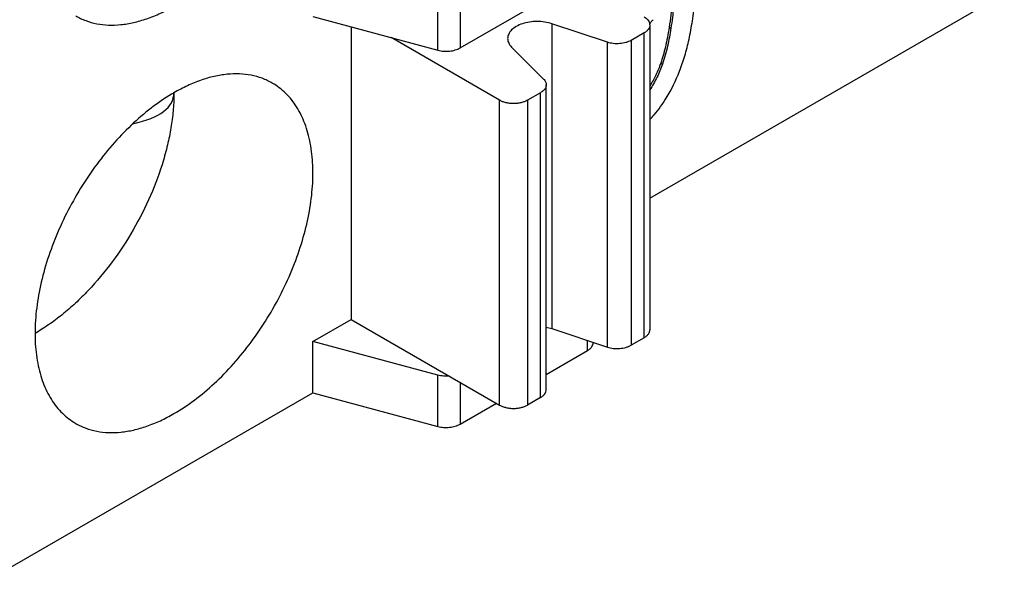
# Model space of a CAD drawing. Header units: inches. Extents: x 0 to 22, y 0 to 17.
# Tile 23 of 64: x 10.26 to 10.655, y 11.759 to 11.986. Entities that reach past the tile are written whole.
import ezdxf

# ---------------------------------------------------------------- set-up
doc = ezdxf.new("R2010")
doc.units = ezdxf.units.IN
doc.header["$LTSCALE"] = 1.21
doc.header["$MEASUREMENT"] = 0
doc.layers.get('0').update_dxf_attribs({"linetype": 'CONTINUOUS'})

msp = doc.modelspace()

# ---------------------------------------------------------------- linework, layer by layer
at = {"color": 7, "linetype": 'CONTINUOUS'}
for p, q in [((10.4365605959, 11.9751497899), (10.4875669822, 12.00460002)), ((10.4276651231, 11.9742441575), (10.4276651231, 12.0025314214)), ((10.4365605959, 12.0034370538), (10.4365605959, 11.9751497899)), ((10.5126064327, 11.9149128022), (10.6546000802, 11.9968975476)), ((10.3776035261, 11.987722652), (10.4276651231, 11.9742441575)), ((10.495550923, 11.9774372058), (10.4733338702, 11.9848433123)), ((10.4733338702, 11.9848433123), (10.4733338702, 11.8626937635)), ((10.3929148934, 11.9836002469), (10.3929148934, 11.8663774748)), ((10.5103001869, 11.9811877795), (10.5050557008, 11.9781597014)), ((10.5103001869, 11.8590382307), (10.5103001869, 11.9811877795)), ((10.5126064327, 11.9844025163), (10.5126064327, 11.8622529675)), ((10.5203226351, 11.9834494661), (10.5210297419, 11.9830411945)), ((10.4523953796, 11.9541839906), (10.4089033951, 11.9792955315)), ((10.495550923, 11.855287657), (10.495550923, 11.9774372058)), ((10.5050557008, 11.9781597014), (10.5050557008, 11.8560101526)), ((10.4571997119, 11.9755277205), (10.4700267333, 11.9626999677)), ((10.5169438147, 11.9690618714), (10.5176509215, 11.9686535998)), ((10.4687754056, 11.9572120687), (10.4635309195, 11.9541839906)), ((10.4687754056, 11.8350625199), (10.4687754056, 11.9572120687)), ((10.4710816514, 11.8382772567), (10.4710816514, 11.9604268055)), ((10.4523953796, 11.8320344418), (10.4523953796, 11.9541839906)), ((10.4635309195, 11.9541839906), (10.4635309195, 11.8320344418)), ((10.3776035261, 11.8575369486), (10.3929148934, 11.8663774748)), ((10.3929148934, 11.8663774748), (10.4523953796, 11.8320344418)), ((10.4710825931, 11.8632728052), (10.4733338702, 11.8626937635)), ((10.4733338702, 11.8626937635), (10.495550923, 11.855287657)), ((10.5103001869, 11.8590382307), (10.5050557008, 11.8560101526)), ((10.4276651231, 11.8440584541), (10.3776035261, 11.8575369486)), ((10.3776035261, 11.836964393), (10.3776035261, 11.8575369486)), ((10.4875669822, 11.8538417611), (10.4875669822, 11.8579491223)), ((10.4710816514, 11.8443234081), (10.4875669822, 11.8538417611)), ((10.4276651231, 11.8234858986), (10.4276651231, 11.8440584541)), ((10.4365605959, 11.8411771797), (10.4365605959, 11.8243915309)), ((10.2425851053, 11.7590070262), (10.3776035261, 11.836964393)), ((10.3776035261, 11.836964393), (10.4276651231, 11.8234858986)), ((10.4687754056, 11.8350625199), (10.4635309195, 11.8320344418)), ((10.4365605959, 11.8243915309), (10.4510965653, 11.8327843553))]:
    msp.add_line(p, q, dxfattribs=at)
for centre, radius, start, end in [((10.4827312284, 12.0102944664), 0.039192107, 319.5518820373, 320.6229853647), ((10.5099503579, 11.9844001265), 0.002655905, 0.0515554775, 10.3331759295), ((10.4812691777, 12.0114942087), 0.041083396, 320.6232200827, 322.4821834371)]:
    msp.add_arc(centre, radius, start, end, dxfattribs=at)
msp.add_ellipse((10.2002597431, 11.9869540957), major_axis=(0.1213990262, -0.0318684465), ratio=0.2528149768, start_param=-0.4595572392, end_param=0.0662692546, dxfattribs=at)
for points, knots in [([(10.5282812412, 11.9786238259), (10.5288148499, 11.9810427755), (10.5297363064, 11.9861738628), (10.5306813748, 11.9943258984), (10.5312479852, 12.0033022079), (10.5313633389, 12.0095627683), (10.5313633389, 12.0128279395)], [0, 0, 0, 0, 0.2160055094, 0.4541600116, 0.7152746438, 1, 1, 1, 1]), ([(10.5216089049, 11.9964879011), (10.5215694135, 11.9954181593), (10.5213390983, 11.9910550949), (10.5208356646, 11.9867075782), (10.5203226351, 11.9834494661)], [0, 0, 0, 0, 0.2450303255, 1, 1, 1, 1]), ([(10.5223841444, 11.9997516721), (10.5223841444, 11.9970172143), (10.5221490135, 11.991422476), (10.5214743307, 11.9858646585), (10.5210297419, 11.9830411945)], [0, 0, 0, 0, 0.4889324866, 1, 1, 1, 1]), ([(10.2825542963, 11.9879983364), (10.2838451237, 11.9872527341), (10.2865864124, 11.9859693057), (10.2910216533, 11.9847441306), (10.2957489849, 11.9842149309), (10.3007189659, 11.9843884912), (10.3058850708, 11.9852543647), (10.311198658, 11.9868050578), (10.3166064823, 11.9890197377), (10.3201515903, 11.9908742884), (10.3219258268, 11.9918987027)], [0, 0, 0, 0, 0.1080099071, 0.2180650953, 0.3319900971, 0.4513244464, 0.5772422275, 0.7105567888, 0.8515558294, 1, 1, 1, 1]), ([(10.4733338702, 11.9848433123), (10.4724082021, 11.985151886), (10.4704504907, 11.9856072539), (10.467428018, 11.9858332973), (10.4644039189, 11.9856079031), (10.4615770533, 11.9849480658), (10.459128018, 11.9838953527), (10.4574656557, 11.982693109), (10.4565072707, 11.981583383), (10.4559985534, 11.9807323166), (10.4556876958, 11.9798449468), (10.4556175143, 11.9792360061), (10.4556174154, 11.9789374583)], [0, 0, 0, 0, 0.140285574, 0.2873856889, 0.4342560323, 0.5746137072, 0.7028135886, 0.8153726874, 0.865786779, 0.9127489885, 0.9570769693, 1, 1, 1, 1]), ([(10.5103001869, 11.9876172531), (10.5106012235, 11.9874434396), (10.5111546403, 11.9870689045), (10.5118450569, 11.9864033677), (10.5123340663, 11.985671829), (10.5125154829, 11.9851387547), (10.5125631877, 11.9848765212)], [0, 0, 0, 0, 0.2849873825, 0.5452344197, 0.781481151, 1, 1, 1, 1]), ([(10.5126062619, 11.9844025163), (10.5126062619, 11.9841028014), (10.5124952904, 11.9834777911), (10.5120216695, 11.9826057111), (10.5112709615, 11.9818196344), (10.5106450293, 11.9813868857), (10.5103001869, 11.9811877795)], [0, 0, 0, 0, 0.2176471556, 0.4509283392, 0.710838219, 1, 1, 1, 1]), ([(10.5203226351, 11.9834494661), (10.520105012, 11.9820674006), (10.51964448, 11.9794158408), (10.5188418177, 11.9756291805), (10.5179620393, 11.9722061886), (10.5172939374, 11.9700649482), (10.5169438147, 11.9690618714)], [0, 0, 0, 0, 0.2836647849, 0.5455234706, 0.7845943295, 1, 1, 1, 1]), ([(10.5210297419, 11.9830411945), (10.5206538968, 11.9806543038), (10.5199884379, 11.9770525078), (10.5188050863, 11.972263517), (10.5180703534, 11.9698552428), (10.5176509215, 11.9686535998)], [0, 0, 0, 0, 0.4899384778, 0.741934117, 1, 1, 1, 1]), ([(10.4556174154, 11.9789374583), (10.4556173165, 11.9786387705), (10.4556873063, 11.9780287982), (10.456000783, 11.9771410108), (10.4565085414, 11.9762898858), (10.4569525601, 11.9757748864), (10.4571997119, 11.9755277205)], [0, 0, 0, 0, 0.2325773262, 0.4732226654, 0.7278294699, 1, 1, 1, 1]), ([(10.5050557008, 11.9781597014), (10.5047412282, 11.9779781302), (10.5040603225, 11.9776501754), (10.5025591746, 11.977135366), (10.5004969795, 11.9767859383), (10.4983791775, 11.9768262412), (10.4967243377, 11.9770973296), (10.4959310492, 11.9773104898), (10.495550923, 11.9774372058)], [0, 0, 0, 0, 0.1114217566, 0.2310934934, 0.4861079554, 0.748548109, 0.8770521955, 1, 1, 1, 1]), ([(10.5191737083, 11.9550359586), (10.5212729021, 11.9584446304), (10.5239686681, 11.964042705), (10.5266812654, 11.9720608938), (10.5277873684, 11.9763850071), (10.5282812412, 11.9786238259)], [0, 0, 0, 0, 0.4731303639, 0.7290372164, 1, 1, 1, 1]), ([(10.4276651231, 11.9742441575), (10.4284153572, 11.9740421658), (10.4299815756, 11.9737882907), (10.432338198, 11.9738148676), (10.4342487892, 11.9741783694), (10.4356365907, 11.9746725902), (10.4362676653, 11.9749806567), (10.4365605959, 11.9751497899)], [0, 0, 0, 0, 0.2550066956, 0.5172086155, 0.7702187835, 0.8889806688, 1, 1, 1, 1]), ([(10.5169438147, 11.9690618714), (10.5163770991, 11.9674382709), (10.5151085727, 11.9643108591), (10.5134890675, 11.9613472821), (10.5126076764, 11.9599546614)], [0, 0, 0, 0, 0.5106244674, 1, 1, 1, 1]), ([(10.5176509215, 11.9686535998), (10.5170211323, 11.966849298), (10.5155500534, 11.9632787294), (10.5136131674, 11.9599307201), (10.5125132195, 11.9583317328)], [0, 0, 0, 0, 0.4961410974, 1, 1, 1, 1]), ([(10.3612973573, 11.9610828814), (10.3600065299, 11.9618284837), (10.3572652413, 11.9631119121), (10.3528300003, 11.9643370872), (10.3481026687, 11.9648662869), (10.3431326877, 11.9646927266), (10.3379665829, 11.9638268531), (10.3326529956, 11.96227616), (10.3272451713, 11.9600614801), (10.3237000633, 11.9582069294), (10.3219258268, 11.9571825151)], [0, 0, 0, 0, 0.1080099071, 0.2180650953, 0.3319900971, 0.4513244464, 0.5772422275, 0.7105567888, 0.8515558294, 1, 1, 1, 1]), ([(10.3219258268, 11.8286040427), (10.324753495, 11.8302366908), (10.3303728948, 11.8339943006), (10.3383334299, 11.840690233), (10.3459417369, 11.8485029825), (10.3530344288, 11.8572605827), (10.3594654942, 11.866776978), (10.3650938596, 11.8768517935), (10.3698017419, 11.887268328), (10.3734889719, 11.8978054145), (10.3760744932, 11.9082388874), (10.3772875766, 11.9167972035), (10.3776342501, 11.92339316), (10.3775762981, 11.9295432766), (10.37693965, 11.9354456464), (10.3756577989, 11.9409808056), (10.3740493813, 11.9459528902), (10.3718455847, 11.9505074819), (10.3690407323, 11.954462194), (10.3667134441, 11.9570435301), (10.3641394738, 11.9592747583), (10.362264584, 11.960524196), (10.3612973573, 11.9610828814)], [0, 0, 0, 0, 0.0623520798, 0.128727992, 0.1983130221, 0.2702800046, 0.3436545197, 0.4173785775, 0.4903938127, 0.5616754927, 0.6302660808, 0.6953493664, 0.7263806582, 0.7563204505, 0.8127517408, 0.8392749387, 0.8646969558, 0.912466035, 0.935109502, 0.9571121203, 0.9786698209, 1, 1, 1, 1]), ([(10.4700267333, 11.9626999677), (10.4701912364, 11.9625354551), (10.4704867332, 11.9621922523), (10.4708244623, 11.9616247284), (10.4710340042, 11.9610329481), (10.4710818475, 11.960626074), (10.4710819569, 11.9604268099)], [0, 0, 0, 0, 0.2717762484, 0.5263165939, 0.7672236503, 1, 1, 1, 1]), ([(10.3219258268, 11.9571825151), (10.3190981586, 11.955549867), (10.3134787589, 11.9517922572), (10.3055182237, 11.9450963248), (10.2979099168, 11.9372835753), (10.2908172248, 11.9285259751), (10.2843861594, 11.9190095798), (10.278757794, 11.9089347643), (10.2740499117, 11.8985182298), (10.2703626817, 11.8879811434), (10.2677771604, 11.8775476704), (10.2665640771, 11.8689893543), (10.2662174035, 11.8623933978), (10.2662753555, 11.8562432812), (10.2669120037, 11.8503409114), (10.2681938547, 11.8448057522), (10.2698022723, 11.8398336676), (10.2720060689, 11.8352790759), (10.2748109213, 11.8313243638), (10.2771382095, 11.8287430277), (10.2797121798, 11.8265117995), (10.2815870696, 11.8252623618), (10.2825542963, 11.8247036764)], [0, 0, 0, 0, 0.0623520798, 0.128727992, 0.1983130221, 0.2702800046, 0.3436545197, 0.4173785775, 0.4903938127, 0.5616754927, 0.6302660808, 0.6953493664, 0.7263806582, 0.7563204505, 0.8127517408, 0.8392749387, 0.8646969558, 0.912466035, 0.935109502, 0.9571121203, 0.9786698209, 1, 1, 1, 1]), ([(10.3219258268, 11.9571880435), (10.3219258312, 11.9550357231), (10.3217334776, 11.9506301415), (10.3209233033, 11.9439306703), (10.3195883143, 11.9370494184), (10.3170989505, 11.9276161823), (10.312756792, 11.9158160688), (10.30586765, 11.9021688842), (10.2974933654, 11.8893790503), (10.2894451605, 11.8797184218), (10.2825203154, 11.8728457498), (10.2772283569, 11.8682487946), (10.2718313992, 11.8641972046), (10.2681121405, 11.8618276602), (10.2662481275, 11.8607514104)], [0, 0, 0, 0, 0.0558077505, 0.1141924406, 0.1748303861, 0.2374087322, 0.367010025, 0.4999946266, 0.6329799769, 0.7625834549, 0.8251633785, 0.8858031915, 0.9441899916, 1, 1, 1, 1]), ([(10.4710819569, 11.9604268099), (10.4710821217, 11.9601270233), (10.4709715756, 11.9595015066), (10.4704957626, 11.9586300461), (10.469745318, 11.9578441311), (10.469119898, 11.9574109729), (10.4687754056, 11.9572120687)], [0, 0, 0, 0, 0.2176969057, 0.4511095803, 0.7111348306, 1, 1, 1, 1]), ([(10.4635309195, 11.9541839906), (10.4631504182, 11.9539642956), (10.4623164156, 11.9535772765), (10.4609594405, 11.9531628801), (10.4594890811, 11.9529096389), (10.4579631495, 11.952823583), (10.456437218, 11.9529096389), (10.4549668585, 11.9531628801), (10.4536098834, 11.9535772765), (10.4527758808, 11.9539642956), (10.4523953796, 11.9541839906)], [0, 0, 0, 0, 0.1139620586, 0.2373476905, 0.3670647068, 0.5, 0.6329352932, 0.7626523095, 0.8860379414, 1, 1, 1, 1]), ([(10.5126097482, 11.9465139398), (10.5132090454, 11.9471260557), (10.5156388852, 11.9497709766), (10.517740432, 11.9527086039), (10.5191737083, 11.9550359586)], [0, 0, 0, 0, 0.238624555, 1, 1, 1, 1]), ([(10.5103001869, 11.8590382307), (10.5106450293, 11.8592373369), (10.5112709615, 11.8596700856), (10.5120216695, 11.8604561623), (10.5124952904, 11.8613282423), (10.5126062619, 11.8619532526), (10.5126062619, 11.8622529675)], [0, 0, 0, 0, 0.289161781, 0.5490716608, 0.7823528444, 1, 1, 1, 1]), ([(10.4875669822, 11.8538417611), (10.4879118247, 11.8540408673), (10.4885377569, 11.854473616), (10.4892884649, 11.8552596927), (10.4897620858, 11.8561317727), (10.4898730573, 11.856756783), (10.4898730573, 11.8570564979)], [0, 0, 0, 0, 0.289161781, 0.5490716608, 0.7823528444, 1, 1, 1, 1]), ([(10.495550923, 11.855287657), (10.4959310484, 11.8551609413), (10.4967243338, 11.8549477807), (10.4983791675, 11.8546766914), (10.5004969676, 11.8546363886), (10.5025591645, 11.8549858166), (10.5040603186, 11.8555006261), (10.5047412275, 11.855828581), (10.5050557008, 11.8560101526)], [0, 0, 0, 0, 0.1229475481, 0.251451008, 0.5138902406, 0.7689056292, 0.8885779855, 1, 1, 1, 1]), ([(10.4322129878, 11.8436874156), (10.4314421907, 11.8436176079), (10.4299074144, 11.8436108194), (10.4283920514, 11.8438627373), (10.4276651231, 11.8440584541)], [0, 0, 0, 0, 0.5069221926, 1, 1, 1, 1]), ([(10.4687754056, 11.8350625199), (10.4691198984, 11.8352614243), (10.469745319, 11.835694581), (10.4704957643, 11.836480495), (10.4709715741, 11.8373519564), (10.471082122, 11.8379774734), (10.4710819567, 11.8382772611)], [0, 0, 0, 0, 0.288865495, 0.5488901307, 0.7823023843, 1, 1, 1, 1]), ([(10.4523953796, 11.8320344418), (10.4527758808, 11.8318147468), (10.4536098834, 11.8314277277), (10.4549668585, 11.8310133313), (10.456437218, 11.8307600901), (10.4579631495, 11.8306740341), (10.4594890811, 11.8307600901), (10.4609594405, 11.8310133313), (10.4623164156, 11.8314277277), (10.4631504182, 11.8318147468), (10.4635309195, 11.8320344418)], [0, 0, 0, 0, 0.1139620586, 0.2373476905, 0.3670647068, 0.5, 0.6329352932, 0.7626523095, 0.8860379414, 1, 1, 1, 1]), ([(10.2825542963, 11.8247036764), (10.2838451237, 11.8239580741), (10.2865864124, 11.8226746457), (10.2910216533, 11.8214494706), (10.2957489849, 11.8209202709), (10.3007189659, 11.8210938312), (10.3058850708, 11.8219597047), (10.311198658, 11.8235103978), (10.3166064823, 11.8257250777), (10.3201515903, 11.8275796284), (10.3219258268, 11.8286040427)], [0, 0, 0, 0, 0.1080099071, 0.2180650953, 0.3319900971, 0.4513244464, 0.5772422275, 0.7105567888, 0.8515558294, 1, 1, 1, 1]), ([(10.4276651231, 11.8234858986), (10.4284153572, 11.8232839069), (10.4299815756, 11.8230300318), (10.432338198, 11.8230566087), (10.4342487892, 11.8234201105), (10.4356365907, 11.8239143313), (10.4362676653, 11.8242223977), (10.4365605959, 11.8243915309)], [0, 0, 0, 0, 0.2550066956, 0.5172086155, 0.7702187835, 0.8889806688, 1, 1, 1, 1])]:
    msp.add_open_spline(points, degree=3, knots=knots, dxfattribs=at)

doc.saveas('drawing.dxf')
